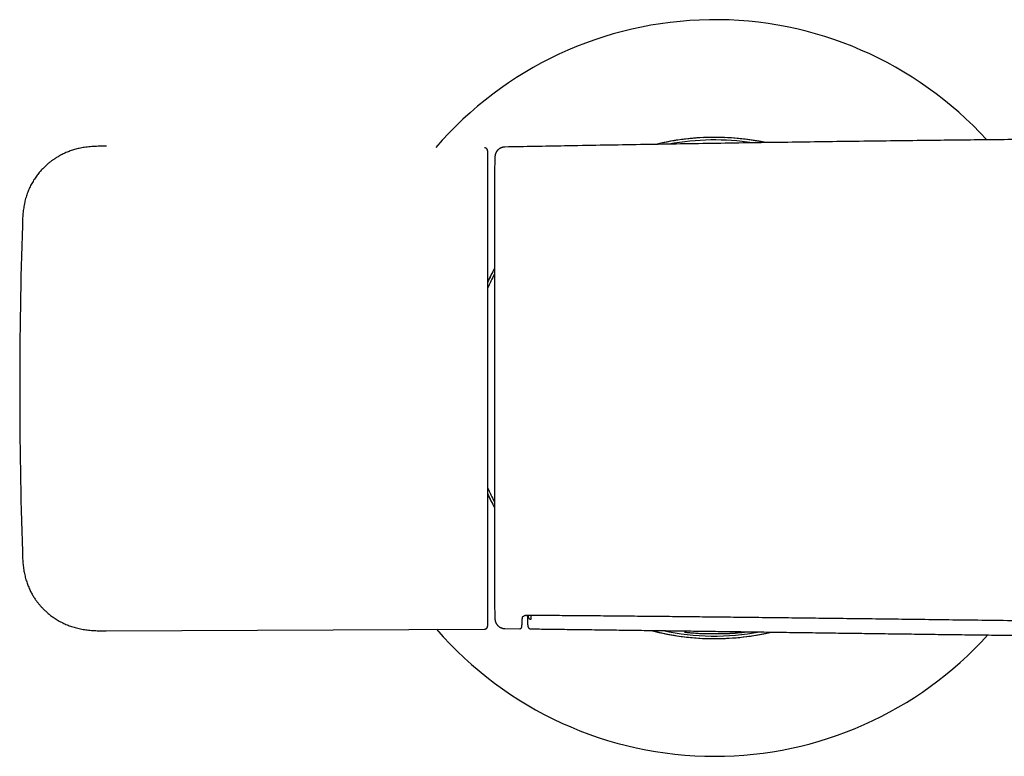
# Model space of a CAD drawing. Header units: millimetres. Extents: x 8 to 871, y 12 to 406.
# Tile 12 of 30: x 247 to 345, y 333 to 406. Entities that reach past the tile are written whole.
import ezdxf

# ---------------------------------------------------------------- set-up
doc = ezdxf.new("R2010")
doc.units = ezdxf.units.MM

msp = doc.modelspace()

# ---------------------------------------------------------------- linework, layer by layer
at = {"color": 7, "linetype": 'Continuous', "lineweight": 30}
for p, q in [((314.075, 394.332), (313.268, 394.252)), ((315.097, 394.413), (315.075, 394.411)), ((316.774, 394.439), (315.184, 394.417)), ((317.323, 394.411), (316.514, 394.436)), ((320.343, 394.102), (319.75, 394.198)), ((255.612, 393.564), (255.601, 393.564)), ((295.355, 393.479), (295.355, 393.479)), ((294.332, 390.963), (294.332, 347.963)), ((247.211, 385.653), (247.211, 385.649)), ((297.102, 346.551), (297.098, 346.421)), ((297.602, 346.811), (297.602, 346.808)), ((297.704, 346.796), (297.702, 346.608)), ((297.702, 346.626), (297.704, 346.796)), ((297.996, 346.395), (298.001, 346.794)), ((255.592, 345.235), (293.349, 345.4)), ((255.592, 345.236), (255.593, 345.236)), ((293.349, 345.405), (293.349, 345.405)), ((295.362, 345.454), (295.362, 345.454)), ((295.362, 345.453), (296.853, 345.434)), ((296.853, 345.436), (296.853, 345.436)), ((311.562, 344.908), (312.266, 344.794))]:
    msp.add_line(p, q, dxfattribs=at)
for centre, radius, start, end in [((316.304, 369.448), 36.736, 42.35904, 139.26264), ((316.304, 369.448), 25, 78.21113, 103.5804), ((316.304, 369.448), 24.996, 90, 103.53946), ((316.304, 369.448), 24.742, 81.23221, 100.57751), ((316.304, 369.448), 24.996, 78.25425, 90), ((1094.043, 369.463), 800, 178.349282, 178.459605), ((294.532, 390.963), 0.2, 178.45961, 180), ((746.947, 369.403), 500, 178.13756, 181.86244), ((316.304, 369.448), 25, 151.50765, 155.00207), ((316.304, 369.448), 24.996, 151.52607, 155.02122), ((316.304, 369.448), 24.742, 152.62989, 156.31024), ((316.304, 369.448), 24.742, 203.68324, 207.37011), ((316.304, 369.448), 25, 204.99833, 208.49261), ((316.304, 369.448), 24.996, 204.98271, 208.47393), ((294.532, 347.963), 0.2, 180, 181.54039), ((1094.043, 369.463), 800, 181.540395, 181.650178), ((297.966, 346.66), 0.267, 187.31818, 276.38102), ((316.304, 369.448), 36.736, 220.9365, 270), ((316.304, 369.448), 25, 255.31859, 270), ((316.304, 369.448), 24.996, 255.35357, 283.0762), ((316.304, 369.448), 24.742, 257.98548, 280.44245), ((316.304, 369.448), 25, 270, 283.12258), ((316.304, 369.453), 24.528, 275.30589, 276.71695), ((316.304, 369.448), 36.736, 270, 317.88705)]:
    msp.add_arc(centre, radius, start, end, dxfattribs=at)
for points, knots in [([(487.45, 393.48), (485.243, 393.521), (480.443, 393.611), (473.051, 393.739), (465.275, 393.863), (457.499, 393.977), (449.723, 394.081), (441.947, 394.173), (434.726, 394.247), (428.061, 394.307), (421.951, 394.353), (415.841, 394.392), (409.731, 394.423), (403.621, 394.445), (397.511, 394.458), (391.405, 394.463), (385.304, 394.458), (379.208, 394.445), (373.111, 394.423), (367.014, 394.392), (360.954, 394.354), (354.93, 394.308), (348.942, 394.255), (342.955, 394.195), (336.587, 394.123), (329.839, 394.039), (322.711, 393.94), (315.582, 393.833), (308.454, 393.716), (301.712, 393.599), (297.346, 393.517), (295.355, 393.48)], [0, 0, 0, 0, 0.03448, 0.074963, 0.115447, 0.155929, 0.196411, 0.236893, 0.277374, 0.30918, 0.340985, 0.372791, 0.404596, 0.436401, 0.468205, 0.50001, 0.531745, 0.56348, 0.595216, 0.626952, 0.658688, 0.689857, 0.721027, 0.752197, 0.783368, 0.820476, 0.857585, 0.894694, 0.931804, 0.968914, 1, 1, 1, 1]), ([(255.617, 393.56), (255.502, 393.56), (255.275, 393.561), (254.939, 393.56), (254.613, 393.552), (254.295, 393.538), (253.987, 393.515), (253.688, 393.484), (253.406, 393.445), (253.142, 393.4), (252.894, 393.35), (252.655, 393.293), (252.425, 393.231), (252.205, 393.163), (251.988, 393.09), (251.776, 393.01), (251.568, 392.924), (251.373, 392.837), (251.188, 392.748), (251.015, 392.658), (250.853, 392.568), (250.706, 392.482), (250.574, 392.401), (250.454, 392.323), (250.342, 392.248), (250.234, 392.172), (250.124, 392.092), (250.009, 392.006), (249.89, 391.912), (249.768, 391.811), (249.641, 391.701), (249.51, 391.582), (249.376, 391.454), (249.239, 391.317), (249.101, 391.169), (248.961, 391.011), (248.821, 390.843), (248.681, 390.664), (248.542, 390.473), (248.406, 390.272), (248.273, 390.06), (248.15, 389.846), (248.036, 389.631), (247.932, 389.418), (247.834, 389.196), (247.742, 388.966), (247.656, 388.727), (247.578, 388.481), (247.507, 388.228), (247.444, 387.967), (247.389, 387.699), (247.343, 387.424), (247.305, 387.143), (247.275, 386.855), (247.252, 386.562), (247.234, 386.263), (247.221, 385.958), (247.215, 385.752), (247.211, 385.649)], [0, 0, 0, 0, 0.026197, 0.051688, 0.076502, 0.100651, 0.124145, 0.146987, 0.169175, 0.188938, 0.208145, 0.22679, 0.244866, 0.262364, 0.279275, 0.297044, 0.314091, 0.330405, 0.345974, 0.360786, 0.374833, 0.388105, 0.399584, 0.410399, 0.420548, 0.430262, 0.440567, 0.451581, 0.462991, 0.475073, 0.487823, 0.50124, 0.515317, 0.530051, 0.545432, 0.561454, 0.578107, 0.595379, 0.613259, 0.631732, 0.650787, 0.670408, 0.68803, 0.706067, 0.72451, 0.743352, 0.762586, 0.782209, 0.802217, 0.822609, 0.843386, 0.86455, 0.886106, 0.908057, 0.930412, 0.953178, 0.976368, 1, 1, 1, 1]), ([(255.617, 393.56), (255.614, 393.563), (255.609, 393.57), (255.604, 393.565), (255.601, 393.563)], [0, 0, 0, 0, 0.543628, 1, 1, 1, 1]), ([(293.647, 393.094), (293.647, 393.098), (293.647, 393.106), (293.647, 393.119), (293.646, 393.132), (293.644, 393.143), (293.643, 393.153), (293.641, 393.161), (293.64, 393.167), (293.638, 393.172), (293.638, 393.175), (293.637, 393.179), (293.635, 393.185), (293.632, 393.194), (293.628, 393.207), (293.618, 393.23), (293.603, 393.258), (293.582, 393.288), (293.555, 393.317), (293.522, 393.345), (293.484, 393.368), (293.443, 393.385), (293.397, 393.397), (293.365, 393.399), (293.349, 393.4)], [0, 0, 0, 0, 0.084967, 0.184031, 0.26729, 0.334752, 0.378943, 0.412299, 0.435083, 0.441071, 0.445819, 0.449581, 0.461641, 0.471194, 0.488447, 0.519848, 0.577604, 0.620988, 0.676467, 0.743724, 0.801279, 0.864004, 0.930727, 1, 1, 1, 1]), ([(293.647, 393.094), (293.647, 393.093), (293.647, 393.091), (293.647, 393.075), (293.647, 393.046), (293.647, 393.006), (293.647, 392.954), (293.647, 392.892), (293.647, 392.821), (293.647, 392.742), (293.647, 392.657), (293.647, 392.563), (293.647, 392.461), (293.647, 392.349), (293.647, 392.23), (293.647, 392.102), (293.647, 391.966), (293.647, 391.811), (293.647, 391.637), (293.647, 391.441), (293.647, 391.233), (293.647, 391.014), (293.647, 390.783), (293.647, 390.55), (293.647, 390.316), (293.647, 390.084), (293.647, 389.844), (293.647, 389.595), (293.647, 389.338), (293.647, 389.073), (293.647, 388.791), (293.647, 388.491), (293.647, 388.172), (293.647, 387.844), (293.647, 387.507), (293.647, 387.161), (293.647, 386.807), (293.647, 386.444), (293.647, 386.073), (293.647, 385.694), (293.647, 385.308), (293.647, 384.918), (293.647, 384.523), (293.647, 384.12), (293.647, 383.708), (293.647, 383.286), (293.647, 382.854), (293.647, 382.416), (293.647, 381.971), (293.647, 381.522), (293.647, 381.069), (293.647, 380.613), (293.647, 380.151), (293.647, 379.681), (293.647, 379.202), (293.647, 378.715), (293.647, 378.224), (293.647, 377.728), (293.647, 377.228), (293.647, 376.724), (293.647, 376.233), (293.647, 375.754), (293.647, 375.289), (293.647, 374.822), (293.647, 374.354), (293.647, 373.883), (293.647, 373.41), (293.647, 372.919), (293.647, 372.41), (293.647, 371.883), (293.647, 371.355), (293.647, 370.825), (293.647, 370.295), (293.647, 369.764), (293.647, 369.233), (293.647, 368.702), (293.647, 368.172), (293.647, 367.646), (293.647, 367.124), (293.647, 366.607), (293.647, 366.092), (293.647, 365.576), (293.647, 365.059), (293.647, 364.542), (293.647, 364.026), (293.647, 363.513), (293.647, 363.006), (293.647, 362.506), (293.647, 362.011), (293.647, 361.519), (293.647, 361.028), (293.647, 360.538), (293.647, 360.048), (293.647, 359.563), (293.647, 359.083), (293.647, 358.607), (293.647, 358.137), (293.647, 357.68), (293.647, 357.238), (293.647, 356.809), (293.647, 356.385), (293.647, 355.967), (293.647, 355.555), (293.647, 355.149), (293.647, 354.75), (293.647, 354.35), (293.647, 353.951), (293.647, 353.553), (293.647, 353.163), (293.647, 352.781), (293.647, 352.408), (293.647, 352.042), (293.647, 351.685), (293.647, 351.338), (293.647, 350.999), (293.647, 350.67), (293.647, 350.351), (293.647, 350.047), (293.647, 349.759), (293.647, 349.486), (293.647, 349.221), (293.647, 348.966), (293.647, 348.719), (293.647, 348.48), (293.647, 348.249), (293.647, 348.028), (293.647, 347.817), (293.647, 347.615), (293.647, 347.423), (293.647, 347.241), (293.647, 347.066), (293.647, 346.899), (293.647, 346.74), (293.647, 346.592), (293.647, 346.455), (293.647, 346.329), (293.647, 346.215), (293.647, 346.111), (293.647, 346.019), (293.647, 345.939), (293.647, 345.87), (293.647, 345.812), (293.647, 345.767), (293.647, 345.734), (293.647, 345.712), (293.647, 345.7), (293.647, 345.698), (293.647, 345.705), (293.647, 345.707)], [0, 0, 0, 0, 0.003022, 0.009999, 0.016973, 0.023944, 0.030912, 0.037879, 0.044845, 0.051087, 0.057328, 0.063571, 0.069816, 0.076062, 0.0822, 0.088342, 0.094484, 0.100625, 0.107934, 0.115243, 0.122551, 0.129859, 0.137166, 0.144474, 0.150931, 0.157388, 0.163846, 0.170303, 0.17676, 0.183217, 0.189673, 0.196775, 0.203876, 0.210977, 0.218076, 0.225174, 0.232271, 0.239367, 0.246461, 0.253553, 0.260644, 0.267606, 0.274566, 0.281525, 0.288483, 0.295565, 0.302646, 0.309727, 0.316807, 0.323891, 0.330855, 0.337825, 0.344799, 0.351777, 0.358899, 0.366024, 0.373149, 0.380273, 0.387396, 0.394516, 0.401632, 0.408084, 0.41453, 0.420971, 0.427406, 0.433837, 0.440274, 0.446718, 0.453813, 0.460914, 0.46802, 0.475129, 0.48224, 0.489351, 0.496463, 0.503572, 0.510678, 0.517779, 0.524747, 0.531709, 0.538662, 0.545607, 0.552675, 0.559744, 0.566816, 0.57389, 0.580966, 0.587918, 0.594874, 0.601831, 0.608792, 0.615898, 0.623006, 0.630118, 0.637232, 0.644348, 0.651468, 0.65859, 0.665322, 0.672056, 0.678792, 0.68553, 0.69227, 0.699013, 0.705757, 0.712503, 0.719574, 0.726646, 0.733722, 0.740801, 0.747883, 0.754969, 0.762059, 0.769154, 0.776253, 0.783346, 0.79043, 0.797505, 0.80417, 0.810829, 0.817483, 0.824132, 0.830777, 0.837501, 0.844221, 0.850938, 0.857652, 0.864364, 0.871075, 0.877784, 0.884491, 0.891518, 0.898544, 0.90557, 0.912596, 0.919623, 0.926651, 0.93368, 0.940712, 0.947746, 0.954783, 0.961824, 0.968868, 0.975514, 0.982165, 0.988822, 0.995484, 1, 1, 1, 1]), ([(295.355, 393.48), (295.35, 393.48), (295.326, 393.48), (295.284, 393.477), (295.23, 393.471), (295.177, 393.461), (295.124, 393.449), (295.073, 393.435), (295.023, 393.417), (294.974, 393.398), (294.927, 393.376), (294.881, 393.351), (294.837, 393.324), (294.794, 393.296), (294.754, 393.265), (294.715, 393.233), (294.678, 393.199), (294.643, 393.163), (294.61, 393.127), (294.58, 393.089), (294.552, 393.05), (294.525, 393.01), (294.501, 392.969), (294.48, 392.928), (294.46, 392.887), (294.443, 392.846), (294.428, 392.805), (294.415, 392.765), (294.404, 392.725), (294.396, 392.687), (294.388, 392.65), (294.383, 392.615), (294.379, 392.583), (294.377, 392.555), (294.376, 392.533), (294.375, 392.518), (294.375, 392.511), (294.375, 392.508)], [0, 0, 0, 0, 0.0114635, 0.0472147, 0.0827543, 0.1180851, 0.1532088, 0.1881257, 0.2228349, 0.2573343, 0.2916207, 0.3256894, 0.3595344, 0.3931482, 0.4265218, 0.4596441, 0.4925019, 0.5250798, 0.5573594, 0.5893189, 0.6209325, 0.6521695, 0.6829935, 0.7133606, 0.7432176, 0.7725, 0.8011287, 0.8290052, 0.8560063, 0.8819752, 0.9067096, 0.9299397, 0.9512776, 0.9700458, 0.9848337, 0.9946469, 1, 1, 1, 1]), ([(247.211, 353.153), (247.215, 353.052), (247.221, 352.852), (247.233, 352.557), (247.25, 352.268), (247.271, 351.988), (247.298, 351.714), (247.332, 351.449), (247.373, 351.191), (247.421, 350.937), (247.476, 350.689), (247.54, 350.446), (247.609, 350.212), (247.683, 349.988), (247.763, 349.773), (247.849, 349.563), (247.94, 349.358), (248.038, 349.158), (248.137, 348.97), (248.237, 348.793), (248.337, 348.628), (248.436, 348.474), (248.531, 348.335), (248.621, 348.21), (248.705, 348.097), (248.787, 347.992), (248.87, 347.889), (248.958, 347.785), (249.052, 347.677), (249.155, 347.565), (249.265, 347.449), (249.383, 347.33), (249.511, 347.208), (249.649, 347.084), (249.796, 346.957), (249.953, 346.829), (250.121, 346.7), (250.299, 346.572), (250.489, 346.445), (250.689, 346.319), (250.9, 346.196), (251.122, 346.077), (251.344, 345.968), (251.567, 345.868), (251.788, 345.777), (252.016, 345.692), (252.253, 345.614), (252.496, 345.541), (252.748, 345.476), (253.006, 345.419), (253.27, 345.37), (253.541, 345.328), (253.818, 345.295), (254.101, 345.269), (254.389, 345.251), (254.682, 345.24), (254.981, 345.235), (255.285, 345.234), (255.489, 345.235), (255.593, 345.235)], [0, 0, 0, 0, 0.023057, 0.045557, 0.067513, 0.088935, 0.109828, 0.130197, 0.150044, 0.169372, 0.189062, 0.208182, 0.226727, 0.244695, 0.262079, 0.278872, 0.296511, 0.313427, 0.329611, 0.345052, 0.359739, 0.373662, 0.386812, 0.39818, 0.408886, 0.418924, 0.428622, 0.438961, 0.450006, 0.461445, 0.473555, 0.486336, 0.499784, 0.513898, 0.528672, 0.544102, 0.56018, 0.576897, 0.594244, 0.612208, 0.630777, 0.649937, 0.669673, 0.687402, 0.705549, 0.724105, 0.74306, 0.762404, 0.782131, 0.802234, 0.822708, 0.84355, 0.86476, 0.886337, 0.908287, 0.930614, 0.953331, 0.976451, 1, 1, 1, 1]), ([(294.375, 346.425), (294.375, 346.423), (294.375, 346.415), (294.376, 346.399), (294.377, 346.373), (294.381, 346.336), (294.387, 346.29), (294.396, 346.242), (294.407, 346.196), (294.42, 346.153), (294.435, 346.108), (294.453, 346.062), (294.473, 346.017), (294.496, 345.973), (294.522, 345.929), (294.549, 345.887), (294.579, 345.845), (294.611, 345.806), (294.645, 345.767), (294.681, 345.731), (294.719, 345.696), (294.759, 345.664), (294.801, 345.633), (294.844, 345.604), (294.888, 345.578), (294.934, 345.554), (294.983, 345.532), (295.034, 345.512), (295.089, 345.494), (295.143, 345.479), (295.198, 345.468), (295.254, 345.46), (295.308, 345.454), (295.344, 345.453), (295.362, 345.453)], [0, 0, 0, 0, 0.005239, 0.015883, 0.032008, 0.055479, 0.089441, 0.123121, 0.151018, 0.180997, 0.212072, 0.243891, 0.276215, 0.30889, 0.341818, 0.374933, 0.408189, 0.441555, 0.475008, 0.50853, 0.542108, 0.575733, 0.609397, 0.643093, 0.676817, 0.710565, 0.744334, 0.781767, 0.819013, 0.855983, 0.892691, 0.929151, 0.965375, 1, 1, 1, 1]), ([(296.853, 345.435), (296.859, 345.435), (296.872, 345.435), (296.894, 345.438), (296.916, 345.443), (296.937, 345.451), (296.956, 345.461), (296.973, 345.472), (296.987, 345.483), (297, 345.495), (297.01, 345.507), (297.019, 345.518), (297.026, 345.529), (297.033, 345.539), (297.038, 345.549), (297.042, 345.559), (297.046, 345.568), (297.049, 345.578), (297.052, 345.587), (297.054, 345.596), (297.056, 345.605), (297.058, 345.617), (297.061, 345.631), (297.063, 345.65), (297.065, 345.672), (297.068, 345.697), (297.07, 345.724), (297.072, 345.755), (297.074, 345.788), (297.076, 345.823), (297.078, 345.861), (297.08, 345.902), (297.082, 345.945), (297.084, 345.991), (297.086, 346.04), (297.087, 346.092), (297.089, 346.147), (297.091, 346.205), (297.093, 346.265), (297.095, 346.328), (297.097, 346.378), (297.098, 346.407), (297.098, 346.414)], [0, 0, 0, 0, 0.003263, 0.008076, 0.012805, 0.017465, 0.022071, 0.026646, 0.03122, 0.03584, 0.040575, 0.045517, 0.050782, 0.056503, 0.062842, 0.069996, 0.078213, 0.087815, 0.099239, 0.113108, 0.130379, 0.152679, 0.183325, 0.232073, 0.280271, 0.325796, 0.374256, 0.420649, 0.465894, 0.510508, 0.55473, 0.598686, 0.642444, 0.686042, 0.729501, 0.772831, 0.816032, 0.859105, 0.902042, 0.944838, 0.987484, 1, 1, 1, 1]), ([(297.102, 346.547), (297.102, 346.547), (297.102, 346.549), (297.102, 346.553), (297.104, 346.559), (297.107, 346.567), (297.112, 346.576), (297.118, 346.588), (297.126, 346.599), (297.134, 346.61), (297.144, 346.621), (297.156, 346.634), (297.17, 346.649), (297.187, 346.664), (297.205, 346.677), (297.223, 346.69), (297.243, 346.703), (297.265, 346.715), (297.289, 346.727), (297.316, 346.74), (297.342, 346.751), (297.368, 346.76), (297.392, 346.768), (297.416, 346.774), (297.44, 346.78), (297.463, 346.785), (297.487, 346.789), (297.512, 346.792), (297.537, 346.794), (297.561, 346.796), (297.581, 346.797), (297.594, 346.796), (297.598, 346.796)], [0, 0, 0, 0, 0.029442, 0.091428, 0.147879, 0.199708, 0.24875, 0.300672, 0.350712, 0.377243, 0.415261, 0.451639, 0.503409, 0.548735, 0.589687, 0.627444, 0.662796, 0.696302, 0.73171, 0.765554, 0.797943, 0.825286, 0.849696, 0.871675, 0.891702, 0.910175, 0.927442, 0.945584, 0.962587, 0.976807, 0.991839, 1, 1, 1, 1]), ([(297.598, 346.796), (298.223, 346.792), (299.567, 346.783), (301.633, 346.767), (303.82, 346.749), (306.047, 346.73), (308.324, 346.709), (310.643, 346.686), (313.007, 346.662), (315.421, 346.636), (317.892, 346.609), (320.424, 346.58), (323.025, 346.55), (325.701, 346.518), (328.458, 346.484), (331.307, 346.449), (334.259, 346.412), (337.326, 346.374), (340.521, 346.334), (343.854, 346.293), (347.329, 346.251), (350.939, 346.208), (354.658, 346.166), (357.824, 346.132), (359.745, 346.113), (360.398, 346.106)], [0, 0, 0, 0, 0.029847, 0.064189, 0.098721, 0.134345, 0.170588, 0.207498, 0.245119, 0.283522, 0.322834, 0.363135, 0.404514, 0.447077, 0.490943, 0.536246, 0.583159, 0.631946, 0.68277, 0.735805, 0.791157, 0.848765, 0.908253, 0.968811, 1, 1, 1, 1]), ([(297.603, 346.796), (297.603, 346.788), (297.604, 346.767), (297.605, 346.734), (297.607, 346.698), (297.608, 346.663), (297.61, 346.63), (297.611, 346.598), (297.612, 346.568), (297.613, 346.54), (297.614, 346.513), (297.615, 346.487), (297.616, 346.463), (297.617, 346.439), (297.618, 346.417), (297.619, 346.396), (297.62, 346.377), (297.621, 346.358), (297.621, 346.341), (297.622, 346.325), (297.623, 346.309), (297.624, 346.281), (297.625, 346.241), (297.627, 346.187), (297.63, 346.13), (297.632, 346.073), (297.634, 346.019), (297.636, 345.969), (297.638, 345.924), (297.64, 345.88), (297.642, 345.845), (297.643, 345.818), (297.644, 345.798), (297.646, 345.781), (297.647, 345.764), (297.648, 345.75), (297.649, 345.738), (297.65, 345.729), (297.651, 345.721), (297.651, 345.715), (297.652, 345.71), (297.652, 345.707), (297.653, 345.704), (297.653, 345.701), (297.654, 345.696), (297.655, 345.689), (297.656, 345.681), (297.658, 345.672), (297.66, 345.662), (297.663, 345.652), (297.665, 345.643), (297.668, 345.634), (297.67, 345.626), (297.674, 345.617), (297.678, 345.607), (297.684, 345.592), (297.693, 345.575), (297.705, 345.556), (297.715, 345.541), (297.724, 345.53), (297.731, 345.521), (297.737, 345.515), (297.746, 345.506), (297.759, 345.493), (297.781, 345.476), (297.808, 345.459), (297.839, 345.443), (297.873, 345.431), (297.912, 345.422), (297.939, 345.421), (297.953, 345.42)], [0, 0, 0, 0, 0.018836, 0.047337, 0.074831, 0.101318, 0.126797, 0.151269, 0.17342, 0.194675, 0.215034, 0.234498, 0.253066, 0.270739, 0.287516, 0.303397, 0.318383, 0.332473, 0.34544, 0.357549, 0.369361, 0.381243, 0.420303, 0.46011, 0.500661, 0.541946, 0.584027, 0.618284, 0.653258, 0.688944, 0.725339, 0.744685, 0.764224, 0.783702, 0.802056, 0.819171, 0.83505, 0.845614, 0.855552, 0.864863, 0.869035, 0.873068, 0.876962, 0.880983, 0.885875, 0.891683, 0.898409, 0.906055, 0.914621, 0.924111, 0.930409, 0.935912, 0.940607, 0.944504, 0.947622, 0.950248, 0.956368, 0.961534, 0.965744, 0.968274, 0.97027, 0.971742, 0.972876, 0.975109, 0.978317, 0.982481, 0.986204, 0.990402, 0.995022, 1, 1, 1, 1]), ([(293.349, 345.4), (293.363, 345.4), (293.392, 345.402), (293.434, 345.412), (293.47, 345.425), (293.504, 345.443), (293.533, 345.464), (293.559, 345.487), (293.583, 345.514), (293.602, 345.541), (293.614, 345.563), (293.619, 345.572), (293.62, 345.575), (293.621, 345.578), (293.623, 345.582), (293.625, 345.585), (293.627, 345.591), (293.63, 345.599), (293.633, 345.607), (293.636, 345.617), (293.638, 345.627), (293.641, 345.637), (293.643, 345.65), (293.645, 345.664), (293.646, 345.68), (293.647, 345.694), (293.647, 345.704), (293.647, 345.707)], [0, 0, 0, 0, 0.047512, 0.092299, 0.133494, 0.170409, 0.212149, 0.245607, 0.277473, 0.324912, 0.348355, 0.354176, 0.357081, 0.360103, 0.363639, 0.370448, 0.37945, 0.401392, 0.43129, 0.469303, 0.515505, 0.569932, 0.632604, 0.718709, 0.81671, 0.926612, 1, 1, 1, 1]), ([(297.958, 345.421), (298.53, 345.414), (299.827, 345.398), (301.853, 345.373), (304.04, 345.344), (306.238, 345.316), (308.433, 345.287), (310.626, 345.257), (312.815, 345.227), (315.015, 345.197), (317.241, 345.167), (319.492, 345.136), (321.769, 345.104), (324.056, 345.072), (326.354, 345.041), (328.663, 345.009), (330.983, 344.978), (333.313, 344.946), (335.655, 344.915), (338.007, 344.884), (340.369, 344.853), (342.743, 344.823), (345.127, 344.794), (347.522, 344.765), (350.008, 344.736), (352.587, 344.707), (355.258, 344.678), (357.943, 344.65), (359.858, 344.631), (360.878, 344.622), (361, 344.62)], [0, 0, 0, 0, 0.027208, 0.061731, 0.096424, 0.131286, 0.166317, 0.200888, 0.235623, 0.270521, 0.305582, 0.341528, 0.377644, 0.41393, 0.450386, 0.487012, 0.523809, 0.560776, 0.597914, 0.635221, 0.672699, 0.710347, 0.748165, 0.786154, 0.824312, 0.866484, 0.908861, 0.951444, 0.994233, 1, 1, 1, 1]), ([(313.275, 345.099), (313.275, 345.099), (313.274, 345.098), (313.282, 345.098), (313.289, 345.098), (313.297, 345.097), (313.299, 345.097)], [0, 0, 0, 0, 0.120743, 0.415143, 0.905887, 1, 1, 1, 1]), ([(313.368, 345.091), (313.395, 345.088), (313.457, 345.082), (313.597, 345.069), (313.781, 345.051), (313.998, 345.032), (314.242, 345.012), (314.511, 344.993), (314.801, 344.975), (315.01, 344.965), (315.115, 344.96)], [0, 0, 0, 0, 0.096074, 0.224184, 0.352618, 0.483051, 0.61303, 0.741445, 0.869901, 1, 1, 1, 1]), ([(315.126, 344.96), (315.161, 344.959), (315.228, 344.956), (315.326, 344.953), (315.418, 344.952), (315.504, 344.951), (315.584, 344.95), (315.66, 344.95), (315.733, 344.95), (315.801, 344.951), (315.86, 344.951), (315.911, 344.951), (315.955, 344.951), (315.994, 344.951), (316.03, 344.951), (316.067, 344.951), (316.106, 344.951), (316.146, 344.951), (316.187, 344.951), (316.234, 344.951), (316.288, 344.951), (316.349, 344.951), (316.413, 344.952), (316.485, 344.951), (316.568, 344.951), (316.654, 344.951), (316.741, 344.95), (316.828, 344.95), (316.921, 344.95), (317.021, 344.95), (317.128, 344.951), (317.241, 344.952), (317.36, 344.955), (317.44, 344.958), (317.482, 344.96)], [0, 0, 0, 0, 0.046254, 0.089244, 0.12907, 0.165815, 0.199549, 0.230332, 0.262888, 0.291473, 0.316136, 0.336917, 0.355859, 0.370826, 0.385857, 0.4014, 0.417455, 0.434021, 0.4511, 0.46869, 0.492937, 0.518107, 0.544243, 0.573502, 0.607943, 0.64762, 0.680853, 0.717094, 0.756379, 0.798745, 0.844236, 0.892903, 0.944803, 1, 1, 1, 1]), ([(317.493, 344.96), (317.543, 344.962), (317.644, 344.967), (317.791, 344.974), (317.934, 344.983), (318.073, 344.992), (318.207, 345.001), (318.31, 345.008), (318.367, 345.013), (318.383, 345.014)], [0, 0, 0, 0, 0.156024, 0.311823, 0.467843, 0.624525, 0.781612, 0.937755, 1, 1, 1, 1]), ([(318.381, 345.014), (318.405, 345.016), (318.471, 345.021), (318.531, 345.026), (318.569, 345.029)], [0, 0, 0, 0, 0.371063, 1, 1, 1, 1]), ([(319.173, 345.093), (319.2, 345.096), (319.255, 345.102), (319.336, 345.112), (319.414, 345.122), (319.476, 345.129), (319.51, 345.134), (319.521, 345.135)], [0, 0, 0, 0, 0.22387, 0.443653, 0.663419, 0.88724, 1, 1, 1, 1])]:
    msp.add_open_spline(points, degree=3, knots=knots, dxfattribs=at)

doc.saveas('drawing.dxf')
